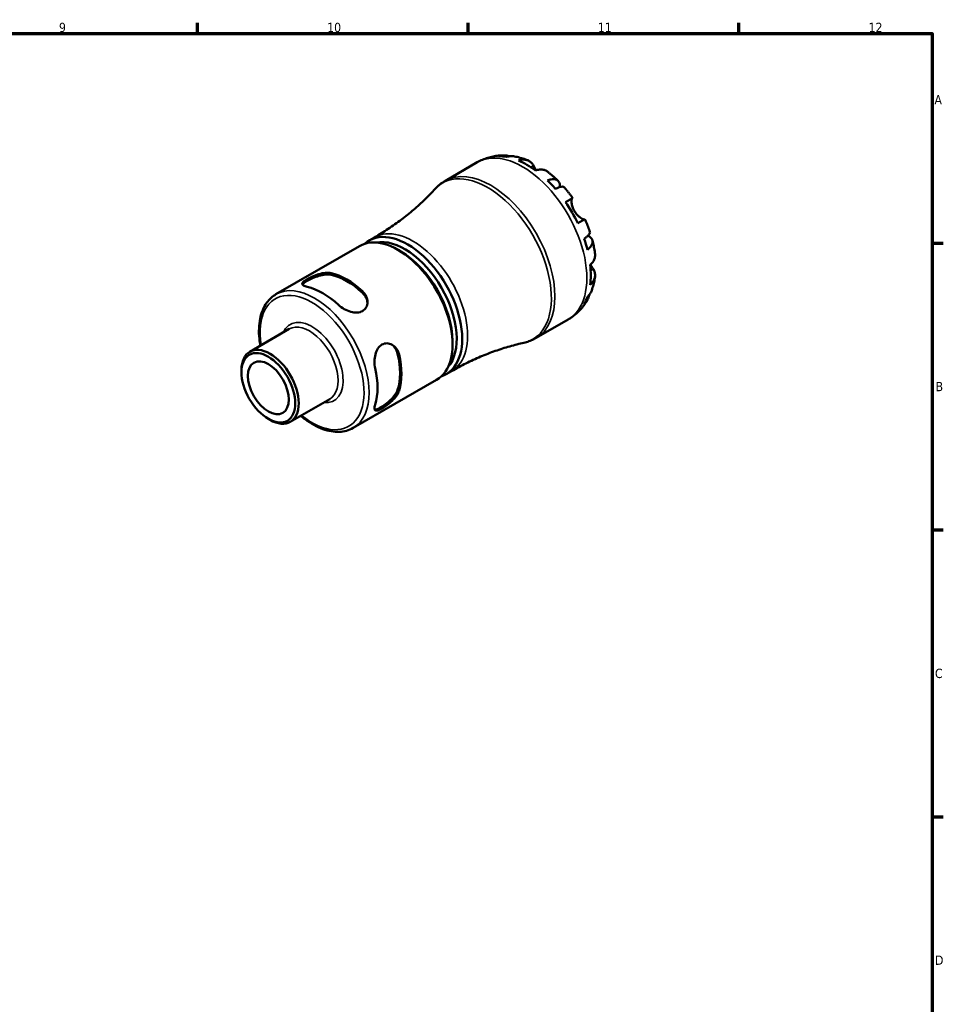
# Model space of a CAD drawing. Header units: millimetres. Extents: x -51 to 904, y -24 to 594.
# Tile 6 of 6: x 585 to 824, y 323 to 578. Entities that reach past the tile are written whole.
import ezdxf

# ---------------------------------------------------------------- set-up
doc = ezdxf.new("R2010")
doc.units = ezdxf.units.MM
for name, color, linetype, lineweight in [('Border (ANSI)', 7, 'Continuous', 70), ('Visible (ANSI)', 7, 'Continuous', 50), ('Visible Narrow (ANSI)', 7, 'Continuous', 35)]:
    doc.layers.add(name, color=color, linetype=linetype, lineweight=lineweight)
doc.styles.add('Note Text (ANSI)', font='tahoma.ttf')

# ---------------------------------------------------------------- blocks, each defined once
blk = doc.blocks.new('Borders Default Border')
at = {"layer": 'Border (ANSI)'}
for p, q in [((630.75, 574), (630.75, 576.8)), ((700.83, 574), (700.83, 576.8)), ((770.92, 574), (770.92, 576.8)), ((821, 519.75), (823.8, 519.75)), ((821, 445.5), (823.8, 445.5)), ((821, 371.25), (823.8, 371.25))]:
    blk.add_line(p, q, dxfattribs=at)
at = {"layer": 'Border (ANSI)', "flags": 128}
blk.add_lwpolyline([(20, 20), (20, 574), (821, 574), (821, 20), (20, 20)], dxfattribs=at)
at = {"layer": 'Border (ANSI)', "color": 5, "true_color": 0x0000ff, "char_height": 2.4, "attachment_point": 7, "style": 'Note Text (ANSI)'}
for s, insert in [('9', (594.92, 574.35)), ('10', (664.35, 574.35)), ('11', (734.43, 574.4)), ('12', (804.52, 574.4)), ('A', (821.58, 555.68)), ('B', (821.87, 481.43)), ('C', (821.71, 407.13)), ('D', (821.72, 332.93))]:
    blk.add_mtext(s, dxfattribs=dict(at, insert=insert))

msp = doc.modelspace()

# ---------------------------------------------------------------- linework, layer by layer
at = {"layer": 'Visible (ANSI)'}
for p, q in [((694.9515, 535.9002), (703.2219, 540.6751)), ((726.0743, 530.3708), (727.9056, 531.4281)), ((731.0556, 525.9722), (729.2243, 524.9148)), ((675.1975, 520.4249), (676.6117, 521.2414)), ((651.1029, 506.5139), (672.7121, 518.9899)), ((683.4067, 517.5924), (682.6996, 518.0006)), ((718.4515, 495.197), (726.7219, 499.9719)), ((644.3284, 491.6358), (654.5435, 497.5335)), ((696.824, 494.3528), (696.824, 493.5363)), ((642.1584, 486.3262), (642.1584, 486.8395)), ((671.0779, 471.9162), (692.6871, 484.3922)), ((695.1725, 485.8272), (696.5867, 486.6437)), ((654.8059, 473.4883), (665.021, 479.386)), ((649.1226, 474.2639), (649.5671, 474.0072))]:
    msp.add_line(p, q, dxfattribs=at)
for centre, major_axis, start_param, end_param in [((716.0856, 520.9665), (-11.6704, 20.2138), 5.82282721, 5.95814524), ((716.0856, 520.9665), (-11.6704, 20.2138), 5.36241781, 5.63315648), ((716.0856, 520.9665), (-11.6704, 20.2138), 5.03742905, 5.17274708), ((716.0856, 520.9665), (-11.6704, 20.2138), 4.57701964, 4.84775832), ((685.185, 503.1261), (9.9875, -17.2989), 6.15843241, 9.54953086), ((682.6996, 501.6911), (-9.9875, 17.2989), 3.14159265, 6.28318531), ((684.4779, 502.7178), (-9.4875, 16.4328), 3.33768946, 6.0870885), ((716.0856, 520.9665), (-11.6704, 20.2138), 4.25203088, 4.38734891), ((683.4067, 502.0993), (-9.4875, 16.4328), 3.92699082, 5.49778714), ((716.0856, 520.9665), (-11.6704, 20.2138), 3.79162148, 4.06236015), ((669.4431, 494.0375), (9.9875, -17.2989), 2.06420317, 2.64818581), ((669.4431, 494.0375), (9.7375, -16.8658), 2.05647698, 2.655912), ((663.2559, 490.4653), (-9.9875, 17.2989), 5.20579583, 5.78977846), ((716.0856, 520.9665), (11.6704, -20.2138), 0.32504007, 0.4603581), ((649.5671, 482.5621), (5.2387, -9.0738), 5.49778714, 10.21017612), ((669.4431, 494.0375), (9.7375, -16.8658), 0.48568065, 1.08511567), ((669.4431, 494.0375), (9.9875, -17.2989), 0.49340685, 1.07738948), ((663.2559, 490.4653), (-9.9875, 17.2989), 3.6349995, 4.21898213)]:
    msp.add_ellipse(centre, major_axis=major_axis, ratio=0.57735027, start_param=start_param, end_param=end_param, dxfattribs=at)
for major_axis in [(-4.9244, 8.5294), (-3.75, 6.4952)]:
    msp.add_ellipse((649.1226, 482.3054), major_axis=major_axis, ratio=0.57735027, dxfattribs=at)
for points, knots in [([(703.2219, 540.6751), (703.6494, 540.922), (704.0909, 541.1445), (704.9931, 541.5374), (705.4536, 541.7077), (706.3846, 541.9954), (706.855, 542.1128), (707.7973, 542.2962), (708.2692, 542.3623), (709.2081, 542.4468), (709.6751, 542.4651), (710.1373, 542.4618)], [5.497787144, 5.497787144, 5.497787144, 5.497787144, 5.56313996, 5.56313996, 5.628492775, 5.628492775, 5.693845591, 5.693845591, 5.759198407, 5.759198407, 5.824551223, 5.824551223, 5.824551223, 5.824551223]), ([(708.7532, 542.2736), (709.1474, 542.3857), (709.552, 542.4454), (710.3102, 542.4725), (710.7328, 542.4395), (711.2996, 542.319), (711.4486, 542.2801), (711.595, 542.2352)], [0.149402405, 0.149402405, 0.149402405, 0.149402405, 0.291249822, 0.291249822, 0.437065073, 0.437065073, 0.489364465, 0.489364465, 0.489364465, 0.489364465]), ([(712.833, 542.2018), (712.5217, 542.2586), (712.2049, 542.2769), (711.5667, 542.2459), (711.1904, 542.1833), (710.8149, 542.0694)], [4.267079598, 4.267079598, 4.267079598, 4.267079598, 4.390783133, 4.390783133, 4.532630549, 4.532630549, 4.532630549, 4.532630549]), ([(712.833, 542.202), (713.0775, 542.157), (713.3199, 542.1067), (713.8001, 541.9961), (714.0381, 541.9357), (714.5095, 541.8057), (714.743, 541.736), (715.2055, 541.5878), (715.4346, 541.5093), (715.8884, 541.3441), (716.1131, 541.2573), (716.3356, 541.1666)], [5.954799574, 5.954799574, 5.954799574, 5.954799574, 5.991265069, 5.991265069, 6.027730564, 6.027730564, 6.064196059, 6.064196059, 6.100661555, 6.100661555, 6.13712705, 6.13712705, 6.13712705, 6.13712705]), ([(713.8582, 541.1359), (714.2132, 541.2564), (714.5598, 541.3298), (715.1842, 541.3902), (715.5177, 541.3798), (716.1401, 541.2561), (716.4289, 541.1429), (716.9159, 540.8585), (717.1584, 540.6604), (717.5178, 540.2421), (717.6513, 540.0442), (717.763, 539.8367)], [0.149410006, 0.149410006, 0.149410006, 0.149410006, 0.290445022, 0.290445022, 0.436341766, 0.436341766, 0.582238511, 0.582238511, 0.729346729, 0.729346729, 0.835262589, 0.835262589, 0.835262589, 0.835262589]), ([(717.763, 539.8367), (717.7672, 539.8289), (717.7714, 539.8211), (717.8331, 539.7069), (717.8964, 539.5911), (718.0261, 539.3585), (718.0907, 539.2444), (718.2428, 538.981), (718.3317, 538.8304), (718.4395, 538.6541), (718.4522, 538.6336), (718.4649, 538.613)], [-0.510722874, -0.510722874, -0.510722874, -0.510722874, -0.506535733, -0.506535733, -0.449819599, -0.449819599, -0.400707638, -0.400707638, -0.341736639, -0.341736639, -0.333967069, -0.333967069, -0.333967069, -0.333967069]), ([(721.3848, 538.2564), (721.2998, 538.3208), (721.2131, 538.3785), (720.8837, 538.5709), (720.5949, 538.6841), (719.9725, 538.8078), (719.6389, 538.8183), (719.0146, 538.7578), (718.668, 538.6845), (718.313, 538.564)], [4.093102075, 4.093102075, 4.093102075, 4.093102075, 4.145419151, 4.145419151, 4.291315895, 4.291315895, 4.43721264, 4.43721264, 4.578247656, 4.578247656, 4.578247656, 4.578247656]), ([(721.3851, 538.2569), (721.5763, 538.1127), (721.7657, 537.9657), (722.1408, 537.6665), (722.3264, 537.5143), (722.6941, 537.2048), (722.8762, 537.0474), (723.2365, 536.7279), (723.4149, 536.5656), (723.7679, 536.2364), (723.9426, 536.0694), (724.1154, 535.9002)], [0.15189034, 0.15189034, 0.15189034, 0.15189034, 0.188527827, 0.188527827, 0.225165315, 0.225165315, 0.261802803, 0.261802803, 0.298440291, 0.298440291, 0.335077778, 0.335077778, 0.335077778, 0.335077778]), ([(692.3178, 533.7841), (692.47, 533.9497), (692.6273, 534.1111), (692.9517, 534.4246), (693.1187, 534.5767), (693.462, 534.8708), (693.6383, 535.0128), (693.9996, 535.2858), (694.1845, 535.4169), (694.5623, 535.6674), (694.7551, 535.7868), (694.9515, 535.9002)], [5.318740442, 5.318740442, 5.318740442, 5.318740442, 5.354549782, 5.354549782, 5.390359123, 5.390359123, 5.426168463, 5.426168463, 5.461977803, 5.461977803, 5.497787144, 5.497787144, 5.497787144, 5.497787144]), ([(721.3563, 535.9834), (721.6951, 536.1184), (722.0164, 536.2128), (722.5776, 536.3215), (722.8675, 536.3436), (723.386, 536.2975), (723.6146, 536.2292), (723.9789, 536.0359), (724.1479, 535.8929), (724.4082, 535.5251), (724.4994, 535.3003), (724.6003, 534.8458), (724.6227, 534.5788), (724.6092, 534.2838)], [0.149402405, 0.149402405, 0.149402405, 0.149402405, 0.291249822, 0.291249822, 0.437065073, 0.437065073, 0.582880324, 0.582880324, 0.729035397, 0.729035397, 0.875190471, 0.875190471, 1.01304428, 1.01304428, 1.01304428, 1.01304428]), ([(692.3178, 533.7841), (691.4813, 532.8744), (690.5972, 531.966), (688.7375, 530.1686), (687.762, 529.2794), (685.7271, 527.5365), (684.6677, 526.6828), (682.4757, 525.026), (681.343, 524.2229), (679.0181, 522.6811), (677.8258, 521.9424), (676.6117, 521.2414)], [5.318740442, 5.318740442, 5.318740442, 5.318740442, 5.354549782, 5.354549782, 5.390359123, 5.390359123, 5.426168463, 5.426168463, 5.461977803, 5.461977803, 5.497787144, 5.497787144, 5.497787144, 5.497787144]), ([(725.683, 534.2459), (725.63, 534.3054), (725.5556, 534.3462), (725.3481, 534.3992), (725.1816, 534.4019), (724.7703, 534.3349), (724.5255, 534.2652), (724.0311, 534.086), (723.7381, 533.9618), (723.418, 533.8069)], [3.991506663, 3.991506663, 3.991506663, 3.991506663, 4.099152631, 4.099152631, 4.244967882, 4.244967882, 4.390783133, 4.390783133, 4.532630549, 4.532630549, 4.532630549, 4.532630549]), ([(725.6833, 534.2461), (725.8408, 534.0674), (725.9965, 533.8867), (726.3042, 533.5215), (726.4562, 533.3371), (726.7565, 532.9646), (726.9047, 532.7765), (727.1974, 532.397), (727.3418, 532.2056), (727.6267, 531.8193), (727.7672, 531.6245), (727.9057, 531.4282)], [0.449740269, 0.449740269, 0.449740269, 0.449740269, 0.485569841, 0.485569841, 0.521399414, 0.521399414, 0.557228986, 0.557228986, 0.593058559, 0.593058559, 0.628888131, 0.628888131, 0.628888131, 0.628888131]), ([(727.8029, 531.3688), (727.7828, 531.3572), (727.7638, 531.3381), (727.7177, 531.2675), (727.6928, 531.2037), (727.6528, 531.0322), (727.6382, 530.9243), (727.6219, 530.62), (727.6272, 530.4089), (727.6867, 529.8646), (727.754, 529.5217), (727.9812, 528.7908), (728.1447, 528.4096), (728.3529, 528.049)], [-0.50766593, -0.50766593, -0.50766593, -0.50766593, -0.46718991, -0.46718991, -0.402002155, -0.402002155, -0.33506637, -0.33506637, -0.243004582, -0.243004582, -0.124888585, -0.124888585, 0, 0, 0, 0]), ([(728.3529, 528.049), (728.463, 527.8583), (728.5845, 527.6748), (728.8538, 527.3158), (729.002, 527.1429), (729.3747, 526.7556), (729.6011, 526.5599), (730.0188, 526.2498), (730.2073, 526.1339), (730.4854, 525.9926), (730.5862, 525.9513), (730.7547, 525.9001), (730.8224, 525.8897), (730.9067, 525.8944), (730.9328, 525.9013), (730.9529, 525.9129)], [0, 0, 0, 0, 0.066081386, 0.066081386, 0.136674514, 0.136674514, 0.238734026, 0.238734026, 0.334577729, 0.334577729, 0.401578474, 0.401578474, 0.466853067, 0.466853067, 0.507453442, 0.507453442, 0.507453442, 0.507453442]), ([(731.0557, 525.9722), (731.1565, 525.7541), (731.2549, 525.535), (731.447, 525.0952), (731.5406, 524.8744), (731.7229, 524.4312), (731.8116, 524.2088), (731.9841, 523.7625), (732.0678, 523.5386), (732.2302, 523.0896), (732.3089, 522.8644), (732.3849, 522.6386)], [0.941908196, 0.941908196, 0.941908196, 0.941908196, 0.977737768, 0.977737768, 1.013567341, 1.013567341, 1.049396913, 1.049396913, 1.085226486, 1.085226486, 1.121056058, 1.121056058, 1.121056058, 1.121056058]), ([(730.8719, 520.8964), (731.166, 521.0962), (731.4201, 521.2878), (731.8226, 521.6264), (732.0053, 521.8035), (732.269, 522.1262), (732.3499, 522.2718), (732.4077, 522.478), (732.4096, 522.5628), (732.3846, 522.6384)], [0.149402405, 0.149402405, 0.149402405, 0.149402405, 0.291249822, 0.291249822, 0.437065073, 0.437065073, 0.582880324, 0.582880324, 0.690526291, 0.690526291, 0.690526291, 0.690526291]), ([(731.8805, 521.6896), (732.1427, 521.5538), (732.3627, 521.4008), (732.7059, 521.0863), (732.8549, 520.8948), (733.0433, 520.4856), (733.0827, 520.2677), (733.068, 519.8555), (733.0128, 519.6234), (732.7935, 519.1512), (732.6294, 518.9113), (732.2546, 518.4796), (732.0123, 518.2486), (731.7259, 518.0226)], [3.668988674, 3.668988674, 3.668988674, 3.668988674, 3.806842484, 3.806842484, 3.952997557, 3.952997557, 4.099152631, 4.099152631, 4.244967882, 4.244967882, 4.390783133, 4.390783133, 4.532630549, 4.532630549, 4.532630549, 4.532630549]), ([(733.0334, 520.4538), (733.0936, 520.2194), (733.1509, 519.9847), (733.2595, 519.5143), (733.3108, 519.2788), (733.4074, 518.8069), (733.4526, 518.5706), (733.5368, 518.0974), (733.5758, 517.8604), (733.6474, 517.3861), (733.6799, 517.1486), (733.7092, 516.9109)], [1.235718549, 1.235718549, 1.235718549, 1.235718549, 1.272356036, 1.272356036, 1.308993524, 1.308993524, 1.345631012, 1.345631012, 1.382268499, 1.382268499, 1.418905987, 1.418905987, 1.418905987, 1.418905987]), ([(732.4391, 514.0968), (732.721, 514.344), (732.9578, 514.6074), (733.3223, 515.118), (733.48, 515.4121), (733.6841, 516.0129), (733.7305, 516.3196), (733.7286, 516.7011), (733.7219, 516.8051), (733.7087, 516.9109)], [0.149410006, 0.149410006, 0.149410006, 0.149410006, 0.290445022, 0.290445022, 0.436341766, 0.436341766, 0.582238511, 0.582238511, 0.634555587, 0.634555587, 0.634555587, 0.634555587]), ([(733.2664, 512.9842), (733.3902, 512.7837), (733.4949, 512.5691), (733.6774, 512.0487), (733.7277, 511.7396), (733.7305, 511.1757), (733.6841, 510.869), (733.48, 510.2681), (733.3223, 509.974), (732.9578, 509.4635), (732.721, 509.2), (732.4391, 508.9529)], [3.892395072, 3.892395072, 3.892395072, 3.892395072, 3.998310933, 3.998310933, 4.145419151, 4.145419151, 4.291315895, 4.291315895, 4.43721264, 4.43721264, 4.578247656, 4.578247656, 4.578247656, 4.578247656]), ([(732.5575, 514.2039), (732.5798, 514.1625), (732.6021, 514.1215), (732.7194, 513.9078), (732.8125, 513.7444), (732.9915, 513.4374), (733.0765, 513.2952), (733.194, 513.1018), (733.231, 513.0414), (733.2664, 512.9842)], [-1.844398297, -1.844398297, -1.844398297, -1.844398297, -1.829422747, -1.829422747, -1.765581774, -1.765581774, -1.70117883, -1.70117883, -1.669619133, -1.669619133, -1.669619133, -1.669619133]), ([(659.19, 508.4319), (658.7878, 508.5245), (658.4479, 508.6448), (658.0045, 508.9208), (657.9004, 509.0774), (657.9173, 509.397), (658.0257, 509.58), (658.4661, 509.9896), (658.799, 510.2182), (659.5811, 510.6697), (660.0713, 510.9164), (661.127, 511.3706), (661.6925, 511.5766), (662.7764, 511.8926), (663.3706, 512.0188), (664.4698, 512.1215), (664.975, 512.0967), (665.3772, 512.0041)], [0.66656863, 0.66656863, 0.66656863, 0.66656863, 0.84475821, 0.84475821, 1.02294779, 1.02294779, 1.18885352, 1.18885352, 1.35475925, 1.35475925, 1.52066497, 1.52066497, 1.6865707, 1.6865707, 1.86476028, 1.86476028, 2.04294986, 2.04294986, 2.04294986, 2.04294986]), ([(657.9812, 509.0026), (658.0366, 509.0989), (658.1242, 509.2032), (658.4661, 509.5158), (658.7988, 509.7423), (659.5813, 510.1941), (660.0715, 510.4426), (661.1258, 510.9031), (661.6901, 511.1135), (662.773, 511.4395), (663.3676, 511.5719), (664.4681, 511.6859), (664.9741, 511.6662), (665.3772, 511.5773)], [1.098962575, 1.098962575, 1.098962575, 1.098962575, 1.19094947, 1.19094947, 1.356950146, 1.356950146, 1.522950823, 1.522950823, 1.6889515, 1.6889515, 1.867940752, 1.867940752, 2.046930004, 2.046930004, 2.046930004, 2.046930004]), ([(733.7044, 511.083), (733.6717, 510.8449), (733.6345, 510.607), (733.5507, 510.1314), (733.5041, 509.8937), (733.4012, 509.419), (733.3448, 509.182), (733.2217, 508.7087), (733.155, 508.4725), (733.0106, 508.0013), (732.933, 507.7662), (732.8497, 507.532)], [1.716854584, 1.716854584, 1.716854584, 1.716854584, 1.753320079, 1.753320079, 1.789785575, 1.789785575, 1.82625107, 1.82625107, 1.862716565, 1.862716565, 1.89918206, 1.89918206, 1.89918206, 1.89918206]), ([(673.5089, 507.3092), (673.9111, 506.9374), (674.251, 506.4743), (674.6944, 505.481), (674.7986, 504.9515), (674.7816, 504.0196), (674.6733, 503.5496), (674.2329, 502.7402), (673.9, 502.4027), (673.5089, 502.1769), (673.1179, 501.9511), (672.6276, 501.8134), (671.572, 501.7591), (671.0064, 501.84), (669.9226, 502.1364), (669.3284, 502.3829), (668.2292, 502.9976), (667.724, 503.3652), (667.3217, 503.737)], [-0.68819062, -0.68819062, -0.68819062, -0.68819062, -0.51000104, -0.51000104, -0.33181146, -0.33181146, -0.16590573, -0.16590573, 0, 0, 0, 0.16590573, 0.16590573, 0.33181146, 0.33181146, 0.51000104, 0.51000104, 0.68819062, 0.68819062, 0.68819062, 0.68819062]), ([(731.7259, 505.8506), (732.0123, 506.1187), (732.2546, 506.4134), (732.6006, 506.9506), (732.7431, 507.2341), (732.8496, 507.5321)], [0.149402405, 0.149402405, 0.149402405, 0.149402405, 0.291249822, 0.291249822, 0.414953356, 0.414953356, 0.414953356, 0.414953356]), ([(647.042, 493.2025), (646.9373, 493.7967), (646.8558, 494.3847), (646.6126, 496.8313), (646.6763, 498.6056), (647.3211, 501.7852), (647.8995, 503.1956), (649.3777, 505.2439), (650.1802, 505.9812), (651.1029, 506.5139)], [4.48959273, 4.48959273, 4.48959273, 4.48959273, 4.5912299, 4.5912299, 4.91903808, 4.91903808, 5.2441241, 5.2441241, 5.49778714, 5.49778714, 5.49778714, 5.49778714]), ([(673.5089, 506.8824), (673.912, 506.5059), (674.2521, 506.0371), (674.6515, 505.1311), (674.7535, 504.7064), (674.782, 504.3021)], [-0.689979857, -0.689979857, -0.689979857, -0.689979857, -0.510990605, -0.510990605, -0.367321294, -0.367321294, -0.367321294, -0.367321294]), ([(731.7269, 505.0675), (731.4987, 504.6656), (731.2493, 504.2704), (730.7067, 503.4995), (730.4135, 503.1238), (729.7835, 502.3994), (729.4466, 502.0508), (728.732, 501.3884), (728.3542, 501.0747), (727.5629, 500.4899), (727.1494, 500.2188), (726.7219, 499.9719)], [2.029430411, 2.029430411, 2.029430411, 2.029430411, 2.094783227, 2.094783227, 2.160136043, 2.160136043, 2.225488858, 2.225488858, 2.290841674, 2.290841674, 2.35619449, 2.35619449, 2.35619449, 2.35619449]), ([(732.2595, 506.4432), (732.2252, 506.294), (732.1844, 506.1455), (732.0053, 505.5944), (731.8226, 505.2119), (731.4201, 504.5689), (731.166, 504.2483), (730.8719, 503.9629)], [4.192668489, 4.192668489, 4.192668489, 4.192668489, 4.244967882, 4.244967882, 4.390783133, 4.390783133, 4.532630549, 4.532630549, 4.532630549, 4.532630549]), ([(718.4515, 495.197), (718.2551, 495.0837), (718.0553, 494.9764), (717.6494, 494.7745), (717.4434, 494.6799), (717.0264, 494.5035), (716.8153, 494.4218), (716.3889, 494.2715), (716.1737, 494.2029), (715.74, 494.0788), (715.5216, 494.0233), (715.302, 493.9742)], [2.35619449, 2.35619449, 2.35619449, 2.35619449, 2.392003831, 2.392003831, 2.427813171, 2.427813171, 2.463622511, 2.463622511, 2.499431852, 2.499431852, 2.535241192, 2.535241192, 2.535241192, 2.535241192]), ([(676.7825, 487.3505), (676.6616, 487.8848), (676.5958, 488.5061), (676.6131, 489.7654), (676.6967, 490.4033), (676.9819, 491.4901), (677.1946, 492.0203), (677.7695, 492.9074), (678.1339, 493.2631), (678.916, 493.7146), (679.3748, 493.8342), (680.2959, 493.8109), (680.7571, 493.6697), (681.5727, 493.2184), (681.9791, 492.8635), (682.6177, 491.9828), (682.8488, 491.457), (682.9697, 490.9227)], [0.66656863, 0.66656863, 0.66656863, 0.66656863, 0.84475821, 0.84475821, 1.02294779, 1.02294779, 1.18885352, 1.18885352, 1.35475925, 1.35475925, 1.52066497, 1.52066497, 1.6865707, 1.6865707, 1.86476028, 1.86476028, 2.04294986, 2.04294986, 2.04294986, 2.04294986]), ([(681.0019, 493.5288), (681.3379, 493.3019), (681.6547, 493.0013), (682.2396, 492.2023), (682.4755, 491.6735), (682.6001, 491.1361)], [1.724271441, 1.724271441, 1.724271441, 1.724271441, 1.867940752, 1.867940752, 2.046930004, 2.046930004, 2.046930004, 2.046930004]), ([(696.5867, 486.6437), (697.8008, 487.3447), (699.0367, 488.0079), (701.5344, 489.2504), (702.7962, 489.8298), (705.3271, 490.8997), (706.5961, 491.3903), (709.123, 492.2811), (710.3808, 492.6814), (712.8672, 493.3932), (714.096, 493.7047), (715.302, 493.9742)], [2.35619449, 2.35619449, 2.35619449, 2.35619449, 2.392003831, 2.392003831, 2.427813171, 2.427813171, 2.463622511, 2.463622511, 2.499431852, 2.499431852, 2.535241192, 2.535241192, 2.535241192, 2.535241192]), ([(682.6001, 481.7464), (682.4755, 481.3529), (682.2396, 480.9048), (681.5906, 480.0087), (681.1787, 479.56), (680.3549, 478.7852), (679.8905, 478.4016), (678.9646, 477.7188), (678.5042, 477.4186), (678.113, 477.1927), (677.7217, 476.9668), (677.3592, 476.792), (676.9175, 476.6522), (676.7834, 476.6285), (676.6724, 476.6286)], [-0.689979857, -0.689979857, -0.689979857, -0.689979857, -0.510990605, -0.510990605, -0.332001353, -0.332001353, -0.166000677, -0.166000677, 0, 0, 0, 0.166000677, 0.166000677, 0.257987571, 0.257987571, 0.257987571, 0.257987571]), ([(682.9697, 481.533), (682.8488, 481.1384), (682.6177, 480.6885), (681.9791, 479.7878), (681.5727, 479.3364), (680.7571, 478.5557), (680.2959, 478.169), (679.3748, 477.4818), (678.916, 477.1806), (678.525, 476.9548), (678.1339, 476.7291), (677.7695, 476.555), (677.1946, 476.3784), (676.9819, 476.3761), (676.6967, 476.5212), (676.6131, 476.6898), (676.5958, 477.2117), (676.6616, 477.5662), (676.7825, 477.9608)], [-0.68819062, -0.68819062, -0.68819062, -0.68819062, -0.51000104, -0.51000104, -0.33181146, -0.33181146, -0.16590573, -0.16590573, 0, 0, 0, 0.16590573, 0.16590573, 0.33181146, 0.33181146, 0.51000104, 0.51000104, 0.68819062, 0.68819062, 0.68819062, 0.68819062]), ([(671.0779, 471.9162), (670.0103, 471.2998), (668.7864, 470.9612), (666.1255, 470.8511), (664.6809, 471.1061), (661.6836, 472.1972), (660.1273, 473.0638), (658.249, 474.4605), (657.8823, 474.7506), (657.5195, 475.055)], [2.35619449, 2.35619449, 2.35619449, 2.35619449, 2.64969701, 2.64969701, 2.95890286, 2.95890286, 3.28459999, 3.28459999, 3.3643889, 3.3643889, 3.3643889, 3.3643889])]:
    msp.add_open_spline(points, degree=3, knots=knots, dxfattribs=at)
at = {"layer": 'Visible Narrow (ANSI)'}
for p, q in [((717.763, 539.8367), (717.0581, 539.4297)), ((733.2664, 512.9842), (732.5614, 512.5772)), ((665.3772, 511.5773), (665.3772, 512.0041)), ((673.5089, 507.3092), (673.5089, 506.8824)), ((682.6001, 491.1361), (682.9697, 490.9227)), ((682.9697, 481.533), (682.6001, 481.7464))]:
    msp.add_line(p, q, dxfattribs=at)
for centre, major_axis, start_param, end_param in [((714.9719, 520.3235), (-11.75, 20.3516), 3.14159265, 6.28318531), ((705.8898, 515.08), (-11.6788, 20.2283), 2.96254595, 6.46223201), ((706.7015, 515.5486), (11.75, -20.3516), 0, 3.14159265), ((686.5992, 503.9426), (-9.9875, 17.2989), 3.14159265, 6.28318531), ((661.0904, 489.215), (9.9875, -17.2989), 0, 3.14159265), ((660.4363, 488.8374), (-9.525, 16.4978), 2.15316056, 7.2716174), ((660.4363, 488.8374), (5.7012, -9.8749), 5.87761475, 9.83034851), ((659.7822, 488.4598), (-5.2387, 9.0738), 3.14159265, 6.28318531)]:
    msp.add_ellipse(centre, major_axis=major_axis, ratio=0.57735027, start_param=start_param, end_param=end_param, dxfattribs=at)

# ---------------------------------------------------------------- block references
msp.add_blockref('Borders Default Border', (0, 0))

doc.saveas('drawing.dxf')
